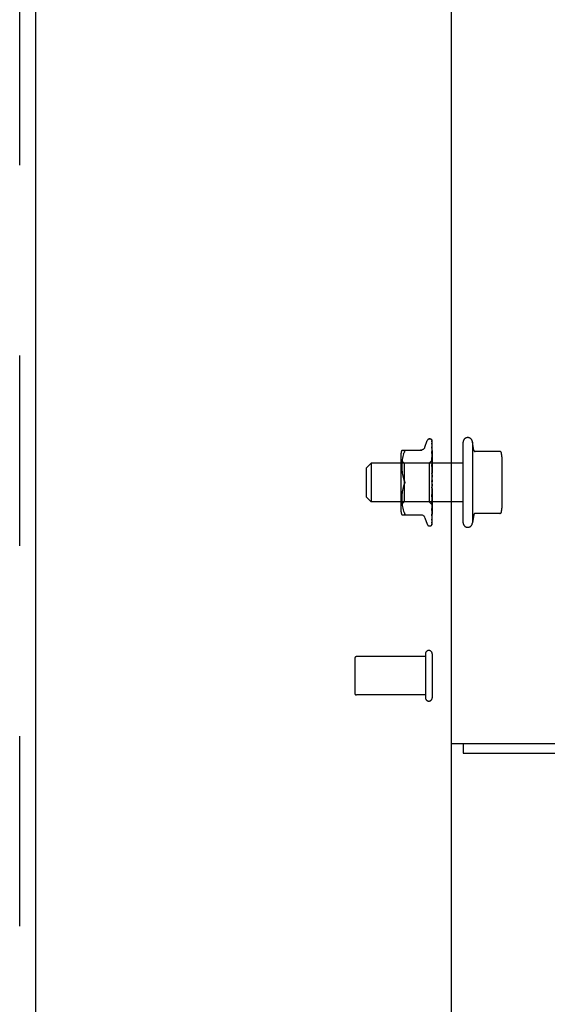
# Model space of a CAD drawing. Header units: inches. Extents: x 0 to 224, y 0 to 145.
# Tile 58 of 83: x 139.56 to 142.97, y 51.75 to 58.12. Entities that reach past the tile are written whole.
import ezdxf

# ---------------------------------------------------------------- set-up
doc = ezdxf.new("R2010")
doc.units = ezdxf.units.IN
doc.header["$LTSCALE"] = 12.302632
doc.header["$MEASUREMENT"] = 0
doc.linetypes.add('HIDDEN', pattern=[0.2, 0.1, -0.1])
doc.layers.get('0').update_dxf_attribs({"linetype": 'CONTINUOUS'})
for name, color, linetype in [('DEFAULT_2', 8, 'HIDDEN'), ('DIMENSIONS', 7, 'CONTINUOUS'), ('MAIN_DOOR_ASSEMBLY', 7, 'CONTINUOUS')]:
    doc.layers.add(name, color=color, linetype=linetype)
doc.styles.get("Standard").update_dxf_attribs({"font": 'arial.ttf'})
doc.dimstyles.new('DIMSTYLE_1', dxfattribs={"dimtxt": 0.986842, "dimasz": 1.315789, "dimexe": 0.09, "dimexo": 0.07, "dimgap": 0.0375, "dimtad": 0, "dimtih": 1, "dimtoh": 1, "dimzin": 4, "dimdsep": 46, "dimtxsty": 'Standard', "dimblk": '_FILLED', "dimblk1": '_FILLED', "dimblk2": '_FILLED', "dimcen": 0.09, "dimadec": 3, "dimazin": 1, "dimtfac": 1, "dimtdec": 3, "dimtofl": 0, "dimtmove": 0, "dimatfit": 3, "dimldrblk": '_FILLED', "dimfxl": 0, "dimtolj": 1, "dimtzin": 4, "dimarcsym": 0})

# ---------------------------------------------------------------- blocks, each defined once
blk = doc.blocks.new('_FILLED')
at = {"color": 0, "linetype": 'ByBlock'}
blk.add_solid([(0, 0), (-1, 0.2), (-1, -0.2)], dxfattribs=at)
blk = doc.blocks.new('*D5')
at = {"layer": 'DIMENSIONS', "color": 2, "linetype": 'Continuous'}
for p, q in [((143.7691, 70.391), (143.7691, 68.0956)), ((142.3491, 69.2798), (139.7176, 69.2798)), ((143.7691, 69.2798), (146.5983, 69.2798))]:
    blk.add_line(p, q, dxfattribs=at)
at = {"layer": 'DIMENSIONS', "color": 2, "linetype": 'Continuous', "xscale": 1.3157894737, "yscale": 1.3157894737, "zscale": 1.3157894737}
blk.add_blockref('_FILLED', (142.3491, 69.2798), dxfattribs=at)
at = {"layer": 'DIMENSIONS', "color": 2, "linetype": 'Continuous', "xscale": 1.3157894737, "yscale": 1.3157894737, "zscale": 1.3157894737, "rotation": 180}
blk.add_blockref('_FILLED', (143.7691, 69.2798), dxfattribs=at)
at = {"layer": 'DIMENSIONS', "color": 2, "linetype": 'Continuous', "insert": (147.0917, 69.7732), "char_height": 0.98684, "width": 2.681716, "attachment_point": 1, "line_spacing_factor": 0.9}
blk.add_mtext('1.42', dxfattribs=at)

msp = doc.modelspace()

# ---------------------------------------------------------------- linework, layer by layer
at = {"color": 3, "linetype": 'Continuous'}
for p, q in [((142.3491, 53.4381), (142.3491, 87.8121)), ((142.3491, 53.4381), (144.9821, 53.4381)), ((142.4241, 53.3751), (157.2741, 53.3751))]:
    msp.add_line(p, q, dxfattribs=at)
at = {"color": 7, "linetype": 'Continuous'}
for p, q in [((142.3491, 16.0001), (142.3491, 53.4381)), ((142.4241, 53.4381), (142.4241, 53.3751))]:
    msp.add_line(p, q, dxfattribs=at)
at = {"layer": 'DEFAULT_2', "color": 8, "linetype": 'HIDDEN'}
for p, q in [((142.1766, 55.3531), (142.192, 55.3954)), ((142.2076, 55.4063), (142.2085, 55.4063)), ((142.2201, 55.4016), (142.2198, 55.4018)), ((142.2215, 55.3977), (142.2234, 55.2686)), ((142.2215, 55.3933), (142.2234, 55.2659)), ((142.2241, 55.1353), (142.2241, 55.3951)), ((142.0276, 55.3334), (142.1569, 55.3334)), ((142.0431, 55.3188), (142.0443, 55.3216)), ((142.0453, 55.324), (142.0443, 55.3216)), ((142.2214, 55.38), (142.2215, 55.3793)), ((142.2215, 55.3793), (142.2234, 55.2584)), ((142.2215, 55.377), (142.2234, 55.2582)), ((142.2215, 55.3563), (142.2215, 55.3561)), ((142.2215, 55.3561), (142.2234, 55.2459)), ((142.2215, 55.3527), (142.2234, 55.2456)), ((142.2215, 55.3244), (142.2215, 55.3245)), ((142.2215, 55.3245), (142.2234, 55.2291)), ((142.4241, 54.8651), (142.4241, 55.3851)), ((142.4841, 55.3851), (142.4841, 54.8651)), ((142.4929, 55.3336), (142.4841, 55.3851)), ((142.662, 55.3251), (142.4985, 55.3251)), ((142.0221, 55.3047), (142.0221, 54.9455)), ((142.0421, 55.2503), (142.0221, 55.2703)), ((142.0293, 55.2638), (142.0285, 55.2548)), ((142.0304, 55.2731), (142.0293, 55.2637)), ((142.0319, 55.2827), (142.0304, 55.2731)), ((142.0339, 55.2922), (142.0319, 55.2826)), ((142.0364, 55.3016), (142.0339, 55.2922)), ((142.0395, 55.3104), (142.0364, 55.3015)), ((142.0394, 55.3104), (142.0431, 55.3188)), ((142.2234, 55.2686), (142.2051, 55.2503)), ((142.2215, 55.3201), (142.2234, 55.2287)), ((142.2215, 55.2855), (142.2215, 55.2857)), ((142.2215, 55.2857), (142.2234, 55.2084)), ((142.2227, 55.2735), (142.2215, 55.2855)), ((142.2215, 55.2805), (142.2234, 55.208)), ((142.2235, 55.3063), (142.2227, 55.3139)), ((142.2241, 55.2693), (142.2234, 55.2686)), ((142.2234, 55.2686), (142.2234, 55.2686)), ((142.2234, 55.2659), (142.2234, 55.266)), ((142.2234, 55.266), (142.2234, 55.2659)), ((142.2241, 55.2621), (142.2234, 55.2584)), ((142.2234, 55.2582), (142.2234, 55.2584)), ((142.2234, 55.2584), (142.2234, 55.2582)), ((142.2241, 55.2553), (142.2234, 55.2582)), ((142.2241, 55.3003), (142.2235, 55.3063)), ((142.6741, 55.2912), (142.6741, 54.959)), ((141.7991, 55.2201), (141.8291, 55.2501)), ((141.7991, 55.0301), (141.7991, 55.2201)), ((142.4241, 55.2501), (141.8291, 55.2501)), ((141.8291, 55.2501), (141.8291, 55.0001)), ((142.0277, 55.2379), (142.0276, 55.2294)), ((142.0276, 55.2296), (142.0277, 55.221)), ((142.028, 55.2462), (142.0277, 55.2377)), ((142.0277, 55.2212), (142.028, 55.2124)), ((142.0285, 55.2549), (142.028, 55.2461)), ((142.028, 55.2126), (142.0285, 55.2035)), ((142.0285, 55.2037), (142.0293, 55.1944)), ((142.0293, 55.1946), (142.0304, 55.1851)), ((142.2051, 55.2503), (142.0421, 55.2503)), ((142.0421, 55.2503), (142.0421, 54.9998)), ((142.2051, 55.2503), (142.2051, 54.9998)), ((142.2215, 55.2407), (142.2215, 55.241)), ((142.2215, 55.241), (142.2234, 55.1848)), ((142.2241, 55.2118), (142.2215, 55.2407)), ((142.2215, 55.2353), (142.2234, 55.1843)), ((142.2241, 55.2512), (142.2234, 55.246)), ((142.2234, 55.2456), (142.2234, 55.246)), ((142.2234, 55.2459), (142.2234, 55.2457)), ((142.2241, 55.2413), (142.2234, 55.2457)), ((142.2241, 55.2356), (142.2234, 55.2291)), ((142.2234, 55.2291), (142.2234, 55.2288)), ((142.2234, 55.2287), (142.2234, 55.2291)), ((142.2241, 55.223), (142.2234, 55.2288)), ((142.2241, 55.2161), (142.2234, 55.2085)), ((142.2234, 55.208), (142.2234, 55.2085)), ((142.2234, 55.2084), (142.2234, 55.2081)), ((142.2241, 55.2011), (142.2234, 55.2081)), ((142.0304, 55.1853), (142.0319, 55.1757)), ((142.0319, 55.1759), (142.0339, 55.1664)), ((142.0338, 55.1664), (142.0363, 55.1571)), ((142.0363, 55.1572), (142.0394, 55.1483)), ((142.0394, 55.1483), (142.0431, 55.1397)), ((142.2215, 55.1919), (142.2215, 55.1921)), ((142.2215, 55.1921), (142.2234, 55.1589)), ((142.2215, 55.1919), (142.2241, 55.162)), ((142.2215, 55.1859), (142.2234, 55.1583)), ((142.2234, 55.1304), (142.2226, 55.1314)), ((142.2241, 55.1932), (142.2234, 55.1849)), ((142.2234, 55.1843), (142.2234, 55.1849)), ((142.2234, 55.1848), (142.2234, 55.1845)), ((142.2241, 55.1766), (142.2234, 55.1845)), ((142.2241, 55.1679), (142.2234, 55.1592)), ((142.2234, 55.1583), (142.2234, 55.1592)), ((142.2234, 55.1589), (142.2234, 55.1587)), ((142.2241, 55.1501), (142.2234, 55.1587)), ((142.2241, 55.1411), (142.2234, 55.1322)), ((142.2241, 55.1228), (142.2234, 55.1317)), ((142.0319, 55.0745), (142.0304, 55.0649)), ((142.0339, 55.0838), (142.0319, 55.0743)), ((142.0363, 55.0931), (142.0338, 55.0838)), ((142.0394, 55.1019), (142.0431, 55.1105)), ((142.2241, 55.1137), (142.2215, 55.0837)), ((142.2234, 55.0787), (142.2215, 55.0392)), ((142.2234, 55.0781), (142.2215, 55.0332)), ((142.2234, 55.1056), (142.2228, 55.1009)), ((142.2241, 55.0956), (142.2234, 55.1044)), ((142.2241, 55.0867), (142.2234, 55.0784)), ((142.2234, 55.0787), (142.2234, 55.0779)), ((142.2234, 55.0781), (142.2234, 55.0784)), ((142.2241, 55.0694), (142.2234, 55.0779)), ((142.2241, 55.1286), (142.2239, 55.129)), ((142.2241, 54.8549), (142.2241, 55.1294)), ((141.7991, 55.0301), (141.8291, 55.0001)), ((142.0277, 55.0292), (142.0276, 55.0206)), ((142.0276, 55.0208), (142.0277, 55.0123)), ((142.028, 55.0378), (142.0277, 55.029)), ((142.0277, 55.0124), (142.028, 55.004)), ((142.0285, 55.0467), (142.028, 55.0376)), ((142.028, 55.0041), (142.0285, 54.9953)), ((142.0293, 55.0558), (142.0285, 55.0465)), ((142.0304, 55.0651), (142.0293, 55.0556)), ((142.2215, 55.0335), (142.2241, 55.063)), ((142.2234, 55.0537), (142.2215, 54.9917)), ((142.2234, 55.0533), (142.2215, 54.9862)), ((142.2215, 55.0332), (142.2215, 55.0335)), ((142.2234, 55.0314), (142.2215, 54.9491)), ((142.2234, 55.031), (142.2215, 54.9443)), ((142.2234, 55.0125), (142.2215, 54.9128)), ((142.2234, 55.0122), (142.2215, 54.9089)), ((142.2227, 54.999), (142.2241, 55.0146)), ((142.2241, 55.061), (142.2234, 55.0536)), ((142.2234, 55.0537), (142.2234, 55.0534)), ((142.2234, 55.0533), (142.2234, 55.0536)), ((142.2234, 55.0534), (142.2234, 55.0531)), ((142.2241, 55.0452), (142.2234, 55.0531)), ((142.2241, 55.0377), (142.2234, 55.0313)), ((142.2234, 55.0314), (142.2234, 55.0309)), ((142.2234, 55.031), (142.2234, 55.0313)), ((142.2241, 55.0239), (142.2234, 55.0309)), ((142.2241, 55.0176), (142.2234, 55.0125)), ((142.2234, 55.0125), (142.2234, 55.0121)), ((142.2234, 55.0122), (142.2234, 55.0125)), ((142.2241, 55.0063), (142.2234, 55.0121)), ((142.4241, 55.0001), (141.8291, 55.0001)), ((142.0421, 54.9998), (142.0221, 54.9798)), ((142.0285, 54.9954), (142.0293, 54.9864)), ((142.0293, 54.9865), (142.0304, 54.9771)), ((142.0304, 54.9771), (142.0319, 54.9675)), ((142.0319, 54.9676), (142.0339, 54.958)), ((142.0339, 54.958), (142.0364, 54.9486)), ((142.0364, 54.9487), (142.0395, 54.9398)), ((142.0394, 54.9398), (142.0431, 54.9313)), ((142.2051, 54.9998), (142.0421, 54.9998)), ((142.2241, 54.9808), (142.2051, 54.9998)), ((142.2215, 54.9865), (142.2227, 54.999)), ((142.2234, 54.9977), (142.2215, 54.8843)), ((142.2234, 54.9975), (142.2215, 54.8814)), ((142.2234, 54.9875), (142.2215, 54.8645)), ((142.2234, 54.9874), (142.2215, 54.8627)), ((142.2215, 54.9862), (142.2215, 54.9865)), ((142.2234, 54.9823), (142.2215, 54.8541)), ((142.2234, 54.9823), (142.2215, 54.8535)), ((142.2215, 54.9444), (142.2223, 54.9516)), ((142.2215, 54.9443), (142.2215, 54.9444)), ((142.2223, 54.9516), (142.2235, 54.9638)), ((142.2241, 55.0013), (142.2234, 54.9977)), ((142.2234, 54.9977), (142.2234, 54.9974)), ((142.2234, 54.9975), (142.2234, 54.9977)), ((142.2241, 54.9929), (142.2234, 54.9974)), ((142.2241, 54.9895), (142.2234, 54.9875)), ((142.2234, 54.9874), (142.2234, 54.9875)), ((142.2234, 54.9875), (142.2234, 54.9873)), ((142.2241, 54.9844), (142.2234, 54.9873)), ((142.2234, 54.9823), (142.2234, 54.9823)), ((142.2234, 54.9823), (142.2234, 54.9822)), ((142.2235, 54.9638), (142.2241, 54.9701)), ((142.0276, 54.9168), (142.1569, 54.9168)), ((142.0443, 54.917), (142.0431, 54.9168)), ((142.1766, 54.8971), (142.192, 54.8548)), ((142.2215, 54.8843), (142.2214, 54.8838)), ((142.2215, 54.9128), (142.2215, 54.9128)), ((142.2215, 54.9089), (142.2215, 54.9089)), ((142.2215, 54.9089), (142.2215, 54.9089)), ((142.2215, 54.8814), (142.2215, 54.881)), ((142.2227, 54.9185), (142.2235, 54.9255)), ((142.2235, 54.9255), (142.2241, 54.9312)), ((142.4929, 54.9166), (142.4841, 54.8651)), ((142.662, 54.9251), (142.4985, 54.9251)), ((142.2076, 54.8438), (142.2085, 54.8438)), ((142.2207, 54.8512), (142.2212, 54.8519)), ((142.2215, 54.8635), (142.2222, 54.8647)), ((141.7241, 53.9891), (141.7241, 53.7611)), ((142.1811, 53.9991), (141.7341, 53.9991)), ((142.1811, 54.0171), (142.1811, 53.7331)), ((142.2241, 54.0171), (142.2241, 53.7331)), ((142.1811, 53.7511), (141.7341, 53.7511))]:
    msp.add_line(p, q, dxfattribs=at)
for points in [[(142.2241, 55.3936), (142.2237, 55.3952), (142.2232, 55.3965), (142.2227, 55.3977), (142.2221, 55.3989), (142.2214, 55.4), (142.2205, 55.4012), (142.2197, 55.402)], [(142.2198, 55.4018), (142.2198, 55.4018), (142.2198, 55.4018), (142.2199, 55.4017), (142.22, 55.4016), (142.2201, 55.4015), (142.2203, 55.4013), (142.2204, 55.4011), (142.2206, 55.4008), (142.2207, 55.4006), (142.2209, 55.4003), (142.221, 55.4), (142.2211, 55.3998), (142.2212, 55.3995), (142.2213, 55.3991), (142.2214, 55.3988), (142.2214, 55.3985), (142.2215, 55.3982), (142.2215, 55.3978), (142.2215, 55.3977)], [(142.2241, 55.3951), (142.224, 55.3955), (142.2238, 55.3959), (142.2237, 55.3963), (142.2235, 55.3967), (142.2233, 55.3971), (142.2231, 55.3975), (142.2229, 55.3978), (142.2227, 55.3982), (142.2225, 55.3985), (142.2223, 55.3988), (142.2221, 55.3992), (142.2219, 55.3995), (142.2217, 55.3997), (142.2215, 55.4), (142.2213, 55.4003), (142.2211, 55.4005), (142.2209, 55.4007), (142.2207, 55.4009), (142.2205, 55.4011), (142.2204, 55.4013), (142.2202, 55.4014), (142.2201, 55.4016)], [(142.2213, 55.3938), (142.2211, 55.3941), (142.2211, 55.3942)], [(142.2211, 55.3942), (142.2211, 55.3942), (142.2211, 55.3942), (142.2211, 55.3941), (142.2212, 55.3938), (142.2213, 55.3935), (142.2214, 55.393), (142.2215, 55.3925), (142.2215, 55.3921)], [(142.2212, 55.395), (142.2212, 55.395), (142.2214, 55.3945), (142.2215, 55.3939), (142.2215, 55.3933)], [(142.2241, 55.3833), (142.2238, 55.385), (142.2234, 55.3869), (142.223, 55.3888), (142.2225, 55.3906), (142.2221, 55.3923), (142.2216, 55.3939), (142.2212, 55.395)], [(142.2241, 55.3882), (142.2239, 55.3889), (142.2236, 55.3896), (142.2233, 55.3903), (142.223, 55.3909), (142.2227, 55.3915), (142.2223, 55.3921), (142.222, 55.3926), (142.2218, 55.3931), (142.2213, 55.3938)], [(142.0431, 55.3334), (142.0443, 55.3332), (142.0453, 55.3327), (142.046, 55.3319), (142.0464, 55.3308), (142.0465, 55.3295)], [(142.0453, 55.324), (142.046, 55.3262), (142.0464, 55.328), (142.0465, 55.3295)], [(142.1764, 55.3526), (142.1756, 55.3507), (142.1739, 55.3474), (142.1718, 55.3444), (142.1693, 55.3416), (142.1664, 55.3392), (142.1633, 55.3372), (142.1599, 55.3355), (142.1563, 55.3344), (142.1527, 55.3337), (142.149, 55.3334)], [(142.2241, 55.3639), (142.2239, 55.3657), (142.2235, 55.3683), (142.2231, 55.3709), (142.2227, 55.3734), (142.2222, 55.3759), (142.2218, 55.3783), (142.2214, 55.38)], [(142.2214, 55.3778), (142.2214, 55.3779), (142.2214, 55.3778), (142.2214, 55.3776), (142.2215, 55.3773), (142.2215, 55.377)], [(142.2219, 55.3768), (142.2217, 55.3772), (142.2215, 55.3776), (142.2214, 55.3778), (142.2214, 55.3778)], [(142.2241, 55.3359), (142.2239, 55.338), (142.2235, 55.3412), (142.2231, 55.3444), (142.2227, 55.3476), (142.2223, 55.3509), (142.2215, 55.3563)], [(142.2216, 55.3525), (142.2216, 55.3526), (142.2215, 55.3528), (142.2215, 55.3529), (142.2215, 55.3528), (142.2215, 55.3527)], [(142.2227, 55.3139), (142.2223, 55.3178), (142.2215, 55.3244)], [(142.2224, 55.3508), (142.2221, 55.3514), (142.2218, 55.3519), (142.2217, 55.3523), (142.2216, 55.3525)], [(142.2241, 55.3718), (142.2239, 55.3725), (142.2236, 55.3732), (142.2233, 55.3739), (142.223, 55.3746), (142.2227, 55.3752), (142.2224, 55.3758), (142.2219, 55.3768)], [(142.2241, 55.3466), (142.2241, 55.3468), (142.2237, 55.3477), (142.2234, 55.3486), (142.223, 55.3494), (142.2224, 55.3508)], [(142.2226, 55.3171), (142.2223, 55.3178), (142.222, 55.3184), (142.2218, 55.319), (142.2216, 55.3195), (142.2216, 55.3198), (142.2215, 55.32), (142.2215, 55.3201)], [(142.2234, 55.2754), (142.2226, 55.277), (142.2223, 55.2778), (142.222, 55.2785), (142.2218, 55.2792), (142.2216, 55.2797), (142.2215, 55.2802), (142.2215, 55.2805)], [(142.2241, 55.3135), (142.2239, 55.314), (142.2236, 55.3148), (142.2233, 55.3156), (142.2226, 55.3171)], [(142.2241, 55.2585), (142.2239, 55.2609), (142.2227, 55.2735)], [(142.2241, 55.2736), (142.2241, 55.2738), (142.2237, 55.2746), (142.2234, 55.2754)], [(142.2241, 55.2691), (142.224, 55.269), (142.2238, 55.2689), (142.2236, 55.2688), (142.2234, 55.2686)], [(142.2241, 55.2682), (142.224, 55.2677), (142.2238, 55.2672), (142.2236, 55.2666), (142.2234, 55.266)], [(142.2241, 55.2673), (142.2239, 55.267), (142.2237, 55.2667), (142.2235, 55.2664), (142.2234, 55.2662), (142.2234, 55.266), (142.2234, 55.266)], [(142.2241, 55.2661), (142.2239, 55.2659), (142.2237, 55.2658), (142.2235, 55.2658), (142.2234, 55.2658), (142.2234, 55.2659)], [(142.2241, 55.2647), (142.224, 55.2651), (142.2238, 55.2654), (142.2236, 55.2657), (142.2234, 55.2659)], [(142.2241, 55.2602), (142.2239, 55.2598), (142.2237, 55.2594), (142.2235, 55.259), (142.2234, 55.2587), (142.2234, 55.2584), (142.2234, 55.2584)], [(142.2241, 55.2577), (142.2239, 55.2577), (142.2237, 55.2577), (142.2235, 55.2578), (142.2234, 55.258), (142.2234, 55.2582)], [(142.2235, 55.2298), (142.2228, 55.2311), (142.2225, 55.2318), (142.2222, 55.2325), (142.2219, 55.2333), (142.2217, 55.234), (142.2216, 55.2346), (142.2215, 55.2352), (142.2215, 55.2353)], [(142.2241, 55.2482), (142.2239, 55.2477), (142.2237, 55.2472), (142.2235, 55.2468), (142.2234, 55.2463), (142.2234, 55.246), (142.2234, 55.2459)], [(142.2241, 55.2446), (142.2239, 55.2447), (142.2237, 55.2448), (142.2235, 55.245), (142.2234, 55.2453), (142.2234, 55.2456)], [(142.2241, 55.2318), (142.2239, 55.2312), (142.2237, 55.2306), (142.2235, 55.2301), (142.2234, 55.2296), (142.2234, 55.2292), (142.2234, 55.2291)], [(142.2241, 55.2272), (142.2239, 55.2274), (142.2237, 55.2276), (142.2235, 55.2279), (142.2234, 55.2283), (142.2234, 55.2287)], [(142.2241, 55.2115), (142.2239, 55.2109), (142.2237, 55.2103), (142.2235, 55.2097), (142.2234, 55.2091), (142.2234, 55.2086), (142.2234, 55.2084)], [(142.2241, 55.206), (142.2239, 55.2063), (142.2237, 55.2067), (142.2235, 55.2071), (142.2234, 55.2076), (142.2234, 55.208)], [(142.2241, 55.2285), (142.2238, 55.2291), (142.2235, 55.2298)], [(142.0431, 55.1397), (142.0441, 55.1373), (142.045, 55.1349), (142.0456, 55.1324), (142.0461, 55.1299), (142.0464, 55.1275), (142.0465, 55.1251)], [(142.045, 55.1346), (142.0444, 55.1364), (142.0438, 55.1381), (142.0431, 55.1397)], [(142.0465, 55.1251), (142.0464, 55.127), (142.0463, 55.1289), (142.046, 55.1309), (142.0455, 55.1328)], [(142.2231, 55.1815), (142.2228, 55.182), (142.2225, 55.1826), (142.2222, 55.1832), (142.222, 55.1838), (142.2218, 55.1845), (142.2216, 55.1851), (142.2215, 55.1858), (142.2215, 55.1859)], [(142.2226, 55.1314), (142.2224, 55.1317), (142.2222, 55.1321), (142.222, 55.1326), (142.2218, 55.1331), (142.2216, 55.1337), (142.2215, 55.1343), (142.2215, 55.1349), (142.2215, 55.1355)], [(142.2229, 55.131), (142.2228, 55.1311), (142.2227, 55.1312), (142.2226, 55.1313), (142.2226, 55.1314)], [(142.2226, 55.1314), (142.2228, 55.1311), (142.223, 55.1307), (142.2233, 55.1303), (142.2235, 55.1299), (142.2237, 55.1294), (142.2239, 55.129)], [(142.2235, 55.1303), (142.2233, 55.1304), (142.2233, 55.1305), (142.2233, 55.1305), (142.2232, 55.1306), (142.2232, 55.1306), (142.2231, 55.1307), (142.223, 55.1308), (142.223, 55.1309)], [(142.2241, 55.1798), (142.224, 55.18), (142.2237, 55.1805), (142.2231, 55.1815)], [(142.2241, 55.188), (142.2239, 55.1874), (142.2237, 55.1868), (142.2235, 55.1862), (142.2234, 55.1856), (142.2234, 55.185), (142.2234, 55.1848)], [(142.2241, 55.182), (142.2239, 55.1824), (142.2237, 55.1828), (142.2235, 55.1833), (142.2234, 55.1838), (142.2234, 55.1843)], [(142.2241, 55.1623), (142.2239, 55.1617), (142.2237, 55.1611), (142.2235, 55.1605), (142.2234, 55.1599), (142.2234, 55.1593), (142.2234, 55.1589)], [(142.2241, 55.1559), (142.2239, 55.1563), (142.2237, 55.1569), (142.2235, 55.1574), (142.2234, 55.158), (142.2234, 55.1583)], [(142.2241, 55.1353), (142.2239, 55.1347), (142.2237, 55.1341), (142.2235, 55.1335), (142.2234, 55.1329), (142.2234, 55.1323), (142.2234, 55.1317)], [(142.2239, 55.129), (142.2239, 55.1292), (142.2237, 55.1297), (142.2235, 55.1304), (142.2234, 55.131), (142.2234, 55.1316), (142.2234, 55.1322)], [(142.0431, 55.1105), (142.0394, 55.1019), (142.0363, 55.093)], [(142.0465, 55.1251), (142.0464, 55.1227), (142.0461, 55.1203), (142.0456, 55.1178), (142.045, 55.1153), (142.0441, 55.1129), (142.0431, 55.1105)], [(142.0431, 55.1105), (142.0436, 55.1118), (142.0442, 55.1131), (142.0447, 55.1145), (142.0451, 55.1159)], [(142.0456, 55.1174), (142.0459, 55.119), (142.0462, 55.1205), (142.0463, 55.1221), (142.0465, 55.1236), (142.0465, 55.1251)], [(142.2228, 55.1009), (142.2219, 55.0928), (142.2215, 55.0902)], [(142.2215, 55.0901), (142.2216, 55.0905), (142.2218, 55.0912), (142.222, 55.0918), (142.2222, 55.0924), (142.2225, 55.0929), (142.2228, 55.0934), (142.223, 55.0938), (142.2233, 55.0942), (142.2235, 55.0946), (142.2238, 55.095), (142.224, 55.0954), (142.2241, 55.0955)], [(142.2241, 55.1079), (142.2239, 55.1074), (142.2237, 55.1068), (142.2235, 55.1062), (142.2234, 55.1056)], [(142.2234, 55.1056), (142.2234, 55.105), (142.2234, 55.1044)], [(142.2241, 55.1013), (142.2239, 55.1019), (142.2237, 55.1025), (142.2235, 55.1031), (142.2234, 55.1037), (142.2234, 55.1043), (142.2234, 55.1049)], [(142.2241, 55.0811), (142.2239, 55.0806), (142.2237, 55.0802), (142.2235, 55.0796), (142.2234, 55.0791), (142.2234, 55.0787)], [(142.2241, 55.0748), (142.2239, 55.0754), (142.2237, 55.076), (142.2235, 55.0766), (142.2234, 55.0773), (142.2234, 55.0778), (142.2234, 55.0781)], [(142.2241, 55.1294), (142.224, 55.1297), (142.2238, 55.1299), (142.2237, 55.1301), (142.2236, 55.1302), (142.2235, 55.1303), (142.2235, 55.1303)], [(142.2215, 55.0392), (142.2216, 55.0398), (142.2217, 55.0405), (142.2219, 55.0412), (142.2222, 55.0418), (142.2225, 55.0425), (142.2228, 55.0432), (142.2231, 55.0438), (142.2234, 55.0444), (142.2238, 55.045), (142.2241, 55.0456), (142.2241, 55.0457)], [(142.2241, 55.0559), (142.2239, 55.0556), (142.2237, 55.0552), (142.2235, 55.0548), (142.2234, 55.0543), (142.2234, 55.0539), (142.2234, 55.0537)], [(142.2241, 55.0501), (142.2239, 55.0507), (142.2237, 55.0513), (142.2235, 55.0519), (142.2234, 55.0525), (142.2234, 55.0531), (142.2234, 55.0533)], [(142.2241, 55.0332), (142.2239, 55.0329), (142.2237, 55.0326), (142.2235, 55.0323), (142.2234, 55.0319), (142.2234, 55.0314)], [(142.2241, 55.0281), (142.2239, 55.0287), (142.2237, 55.0293), (142.2235, 55.0299), (142.2234, 55.0304), (142.2234, 55.0309), (142.2234, 55.031)], [(142.2241, 55.0138), (142.2239, 55.0137), (142.2237, 55.0135), (142.2235, 55.0132), (142.2234, 55.0129), (142.2234, 55.0125)], [(142.2241, 55.0097), (142.2239, 55.0102), (142.2237, 55.0108), (142.2235, 55.0112), (142.2234, 55.0117), (142.2234, 55.0121), (142.2234, 55.0122)], [(142.2215, 54.9917), (142.2215, 54.9918), (142.2216, 54.9923), (142.2217, 54.9928), (142.2219, 54.9934), (142.2221, 54.9941), (142.2224, 54.9948), (142.2227, 54.9956)], [(142.2215, 54.9491), (142.2215, 54.9493), (142.2216, 54.9496), (142.2217, 54.95), (142.2218, 54.9505), (142.2221, 54.9511), (142.2223, 54.9518), (142.2226, 54.9525), (142.2233, 54.9539)], [(142.2227, 54.9956), (142.2234, 54.997), (142.2238, 54.9978), (142.2241, 54.9986)], [(142.2233, 54.9539), (142.2236, 54.9547), (142.224, 54.9555), (142.2241, 54.9559)], [(142.2241, 54.9984), (142.2239, 54.9984), (142.2237, 54.9983), (142.2235, 54.9982), (142.2234, 54.998), (142.2234, 54.9977)], [(142.2241, 54.9954), (142.2239, 54.9959), (142.2237, 54.9963), (142.2235, 54.9967), (142.2234, 54.9971), (142.2234, 54.9974), (142.2234, 54.9975)], [(142.2241, 54.9877), (142.2239, 54.9878), (142.2237, 54.9878), (142.2235, 54.9878), (142.2234, 54.9877), (142.2234, 54.9875)], [(142.2241, 54.9858), (142.2239, 54.9862), (142.2237, 54.9866), (142.2235, 54.9869), (142.2234, 54.9871), (142.2234, 54.9873), (142.2234, 54.9874)], [(142.2241, 54.9827), (142.224, 54.9825), (142.2238, 54.9824), (142.2236, 54.9823), (142.2234, 54.9823)], [(142.2241, 54.9819), (142.2239, 54.9821), (142.2237, 54.9822), (142.2235, 54.9823), (142.2234, 54.9823), (142.2234, 54.9823), (142.2234, 54.9823)], [(142.2241, 54.9812), (142.2239, 54.9815), (142.2237, 54.9818), (142.2235, 54.982), (142.2234, 54.9822), (142.2234, 54.9823), (142.2234, 54.9823)], [(142.2241, 54.9809), (142.224, 54.9812), (142.2238, 54.9815), (142.2236, 54.9819), (142.2234, 54.9822)], [(142.0431, 54.9313), (142.0443, 54.9286), (142.0453, 54.9262), (142.046, 54.924), (142.0464, 54.9222), (142.0465, 54.9207)], [(142.0443, 54.917), (142.0453, 54.9175), (142.046, 54.9183), (142.0464, 54.9194), (142.0465, 54.9207)], [(142.149, 54.9168), (142.1527, 54.9165), (142.1563, 54.9158), (142.1599, 54.9147), (142.1633, 54.913), (142.1664, 54.911), (142.1693, 54.9085), (142.1718, 54.9058), (142.1739, 54.9028), (142.1756, 54.8995), (142.1764, 54.8976)], [(142.2214, 54.8838), (142.2214, 54.8838), (142.2215, 54.8839), (142.2215, 54.8841), (142.2217, 54.8844), (142.2219, 54.8848), (142.2221, 54.8853), (142.2227, 54.8865)], [(142.2215, 54.9128), (142.2215, 54.9128), (142.2215, 54.9129), (142.2216, 54.9132), (142.2217, 54.9136), (142.222, 54.9141), (142.2222, 54.9147), (142.2225, 54.9154), (142.2228, 54.9161), (142.2232, 54.9169), (142.2235, 54.9177), (142.2239, 54.9186), (142.2241, 54.9192)], [(142.2215, 54.9089), (142.2218, 54.9114), (142.2227, 54.9185)], [(142.2215, 54.881), (142.2218, 54.8829), (142.2222, 54.8858), (142.2227, 54.8886), (142.2231, 54.8915), (142.2235, 54.8944), (142.2239, 54.8973), (142.2241, 54.8993)], [(142.2227, 54.8865), (142.223, 54.8871), (142.2233, 54.8879), (142.2237, 54.8886), (142.224, 54.8894), (142.2241, 54.8899)], [(142.2215, 54.8541), (142.2215, 54.8536), (142.2214, 54.853), (142.2213, 54.8525), (142.2211, 54.852), (142.2209, 54.8516), (142.2208, 54.8514), (142.2207, 54.8512), (142.2207, 54.8512)], [(142.2207, 54.8512), (142.2207, 54.8511), (142.2207, 54.8512)], [(142.2208, 54.8507), (142.2213, 54.8516), (142.2218, 54.8529), (142.2224, 54.8543), (142.2229, 54.8557), (142.2233, 54.8573), (142.2238, 54.8589), (142.2241, 54.8605)], [(142.2215, 54.8535), (142.2215, 54.8528), (142.2214, 54.8522), (142.2212, 54.8517), (142.221, 54.8512), (142.2208, 54.8507)], [(142.2213, 54.8631), (142.2213, 54.8631), (142.2212, 54.863), (142.2213, 54.8631), (142.2214, 54.8633), (142.2215, 54.8635)], [(142.2212, 54.8519), (142.2214, 54.8522), (142.2217, 54.8526), (142.222, 54.853), (142.2223, 54.8535), (142.2226, 54.854), (142.2229, 54.8546), (142.2232, 54.8552), (142.2235, 54.8558), (142.2238, 54.8564), (142.2241, 54.8571), (142.2241, 54.8573)], [(142.2215, 54.8645), (142.2215, 54.864), (142.2214, 54.8636), (142.2213, 54.8633), (142.2213, 54.8631)], [(142.2214, 54.8616), (142.2217, 54.863), (142.2222, 54.865), (142.2226, 54.8671), (142.223, 54.8692), (142.2235, 54.8714), (142.2239, 54.8737), (142.2241, 54.8755)], [(142.2215, 54.8627), (142.2215, 54.8623), (142.2214, 54.8618), (142.2214, 54.8616)], [(142.2222, 54.8647), (142.2225, 54.8652), (142.2227, 54.8658), (142.223, 54.8663), (142.2233, 54.8669), (142.2236, 54.8675), (142.2238, 54.8682), (142.2241, 54.8689), (142.2241, 54.869)], [(142.2233, 54.8529), (142.2234, 54.853), (142.2238, 54.8539), (142.2241, 54.8549)]]:
    msp.add_lwpolyline(points, dxfattribs=at)
for centre, radius, start, end in [((142.2076, 55.3897), 0.0167, 90, 160), ((142.2085, 55.3897), 0.0167, 47.76466, 90), ((142.4541, 55.3851), 0.03, 359.9957, 180), ((142.0997, 55.3047), 0.0776, 157.92393, 180), ((142.5028, 55.3351), 0.01, 188.56952, 270), ((142.662, 55.3151), 0.01, 10.48085, 90), ((142.5329, 55.2912), 0.1412, 0, 10.48107), ((142.0997, 54.9455), 0.0776, 180, 202.07607), ((142.5329, 54.959), 0.1412, 349.51893, 360), ((142.5028, 54.9151), 0.01, 90, 171.43048), ((142.662, 54.9351), 0.01, 270, 349.51915), ((142.2076, 54.8605), 0.0167, 200, 270), ((142.2085, 54.8605), 0.0167, 270, 332.85123), ((142.4541, 54.8651), 0.03, 180, 0.0043), ((141.7341, 53.9891), 0.01, 90, 180), ((142.2026, 54.0171), 0.0215, 0, 180), ((141.7341, 53.7611), 0.01, 180, 270), ((142.2026, 53.7331), 0.0215, 180, 360)]:
    msp.add_arc(centre, radius, start, end, dxfattribs=at)
at = {"layer": 'MAIN_DOOR_ASSEMBLY', "color": 8, "linetype": 'HIDDEN'}
msp.add_line((139.5576, 22.7291), (139.5576, 85.0211), dxfattribs=at)
at = {"layer": 'MAIN_DOOR_ASSEMBLY', "color": 3, "linetype": 'Continuous'}
msp.add_line((139.6616, 22.7291), (139.6616, 85.0211), dxfattribs=at)

# ---------------------------------------------------------------- dimensions: what is measured, and where the dimension line sits
at = {"layer": 'DIMENSIONS', "color": 2, "linetype": 'Continuous'}
dim = msp.add_linear_dim(base=(143.7691, 69.2798), p1=(142.3491, 53.5181), p2=(143.7691, 68.0256), dimstyle='DIMSTYLE_1', dxfattribs=at)
dim.commit()
dim.dimension.update_dxf_attribs({"geometry": '*D5', "text_midpoint": (148.4698, 69.2816), "dimtype": 160})

doc.saveas('drawing.dxf')
